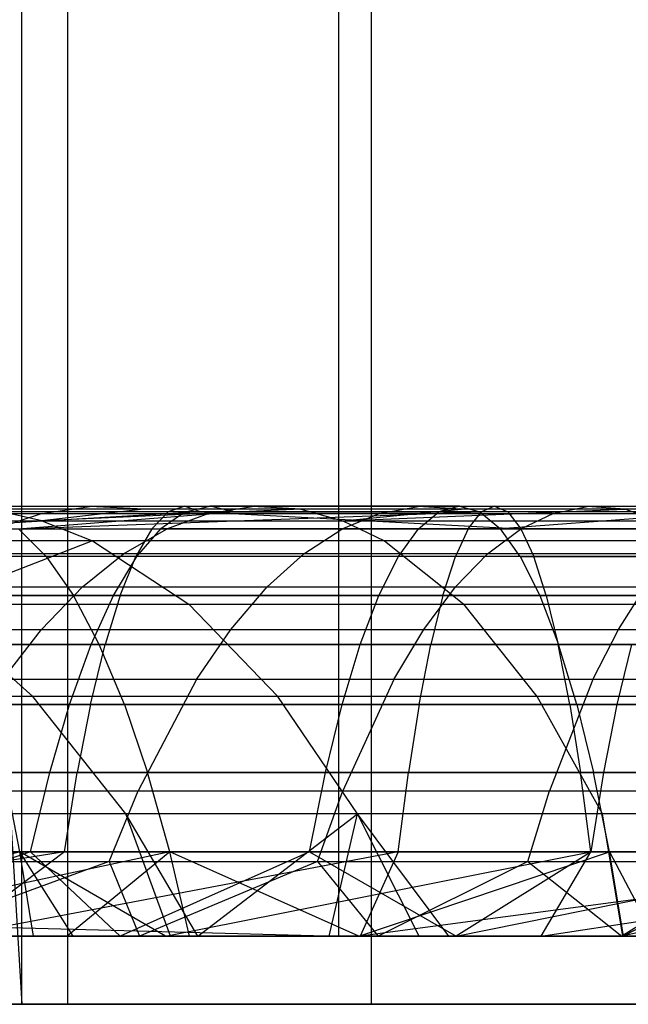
# Model space of a CAD drawing. Extents: x 0.1 to 12.1, y -6 to 6.
# Tile 143 of 181: x 9.279 to 9.562, y -0.9 to -0.442. Entities that reach past the tile are written whole.
import ezdxf

# ---------------------------------------------------------------- set-up
doc = ezdxf.new("R2010")
doc.units = 0
doc.header["$LTSCALE"] = 2.54
doc.layers.get('0').update_dxf_attribs({"linetype": 'CONTINUOUS'})

# ---------------------------------------------------------------- blocks, each defined once
blk = doc.blocks.new('DROPS_COLOR_C_STL')
at = {"color": 0}
for p, q in [((9.42717, -0.86832, 15.54206), (9.42717, 0.93168, 15.54206)), ((9.42717, -0.86832, 15.54206), (9.42717, 0.93168, 15.54206)), ((9.42717, -0.86832, 25.47433), (9.42717, 0.93168, 25.47433)), ((9.42717, -0.86832, 25.47433), (9.42717, 0.93168, 25.47433)), ((9.27987, -0.9, 27.45516), (9.27987, 0.9, 27.45516)), ((9.27987, -0.9, 27.45516), (9.27987, 0.9, 27.45516)), ((9.30097, 0.9, 37.17454), (9.30097, -0.9, 37.17454)), ((9.30097, 0.9, 37.17454), (9.30097, -0.9, 37.17454)), ((9.44222, 0.9, 37.38237), (9.44222, -0.9, 37.38237)), ((9.44222, 0.9, 37.38237), (9.44222, -0.9, 37.38237)), ((9.17252, 0.85972, 27.38861), (9.27987, -0.9, 27.45516)), ((9.17252, 0.85972, 27.38861), (9.27987, -0.9, 27.45516)), ((9.21195, -0.66832, 21.28257), (9.35553, -0.66832, 21.30444)), ((9.21195, -0.66832, 21.28257), (9.35553, -0.66832, 21.30444)), ((9.31145, -0.66848, 17.58598), (9.23783, -0.66848, 17.54684)), ((9.31145, -0.66848, 17.58598), (9.23783, -0.66848, 17.54684)), ((9.25183, -0.66832, 19.45471), (9.36716, -0.66832, 19.4807)), ((9.25183, -0.66832, 19.45471), (9.36716, -0.66832, 19.4807)), ((9.2892, -0.6717, 17.6303), (9.31145, -0.66848, 17.58598)), ((9.2892, -0.6717, 17.6303), (9.31145, -0.66848, 17.58598)), ((9.3365, -0.66978, 17.53608), (9.31145, -0.66848, 17.58598)), ((9.3365, -0.66978, 17.53608), (9.31145, -0.66848, 17.58598)), ((9.38688, -0.66848, 17.6215), (9.31145, -0.66848, 17.58598)), ((9.38688, -0.66848, 17.6215), (9.31145, -0.66848, 17.58598)), ((9.35553, -0.66832, 21.30444), (9.34787, -0.67094, 21.3599)), ((9.35553, -0.66832, 21.30444), (9.34787, -0.67094, 21.3599)), ((9.35553, -0.66832, 21.30444), (9.49965, -0.66832, 21.32237)), ((9.35553, -0.66832, 21.30444), (9.49965, -0.66832, 21.32237)), ((9.35553, -0.66832, 21.30444), (9.36319, -0.67094, 21.24898)), ((9.35553, -0.66832, 21.30444), (9.36319, -0.67094, 21.24898)), ((9.35575, -0.67094, 19.53551), (9.36716, -0.66832, 19.4807)), ((9.35575, -0.67094, 19.53551), (9.36716, -0.66832, 19.4807)), ((9.36681, -0.6717, 17.66685), (9.38688, -0.66848, 17.6215)), ((9.36681, -0.6717, 17.66685), (9.38688, -0.66848, 17.6215)), ((9.4833, -0.66832, 19.50279), (9.36716, -0.66832, 19.4807)), ((9.4833, -0.66832, 19.50279), (9.36716, -0.66832, 19.4807)), ((9.37857, -0.67094, 19.42588), (9.36716, -0.66832, 19.4807)), ((9.37857, -0.67094, 19.42588), (9.36716, -0.66832, 19.4807)), ((9.40947, -0.66978, 17.57045), (9.38688, -0.66848, 17.6215)), ((9.40947, -0.66978, 17.57045), (9.38688, -0.66848, 17.6215)), ((9.46404, -0.66848, 17.65338), (9.38688, -0.66848, 17.6215)), ((9.46404, -0.66848, 17.65338), (9.38688, -0.66848, 17.6215)), ((9.44621, -0.6717, 17.69965), (9.46404, -0.66848, 17.65338)), ((9.44621, -0.6717, 17.69965), (9.46404, -0.66848, 17.65338)), ((9.48412, -0.66978, 17.60129), (9.46404, -0.66848, 17.65338)), ((9.48412, -0.66978, 17.60129), (9.46404, -0.66848, 17.65338)), ((9.54265, -0.66848, 17.6815), (9.46404, -0.66848, 17.65338)), ((9.54265, -0.66848, 17.6815), (9.46404, -0.66848, 17.65338)), ((9.4833, -0.66832, 19.50279), (9.47374, -0.67094, 19.55796)), ((9.4833, -0.66832, 19.50279), (9.47374, -0.67094, 19.55796)), ((9.4833, -0.66832, 19.50279), (9.60055, -0.66832, 19.52104)), ((9.4833, -0.66832, 19.50279), (9.60055, -0.66832, 19.52104)), ((9.4833, -0.66832, 19.50279), (9.49285, -0.67094, 19.44763)), ((9.4833, -0.66832, 19.50279), (9.49285, -0.67094, 19.44763)), ((9.49965, -0.66832, 21.32237), (9.49352, -0.67094, 21.37802)), ((9.49965, -0.66832, 21.32237), (9.49352, -0.67094, 21.37802)), ((9.49965, -0.66832, 21.32237), (9.75634, -0.66832, 21.3444)), ((9.49965, -0.66832, 21.32237), (9.75634, -0.66832, 21.3444)), ((9.49965, -0.66832, 21.32237), (9.50578, -0.67094, 21.26672)), ((9.49965, -0.66832, 21.32237), (9.50578, -0.67094, 21.26672)), ((9.52709, -0.6717, 17.72858), (9.54265, -0.66848, 17.6815)), ((9.52709, -0.6717, 17.72858), (9.54265, -0.66848, 17.6815)), ((9.56017, -0.66978, 17.62849), (9.54265, -0.66848, 17.6815)), ((9.56017, -0.66978, 17.62849), (9.54265, -0.66848, 17.6815)), ((9.622, -0.66848, 17.70564), (9.54265, -0.66848, 17.6815)), ((9.622, -0.66848, 17.70564), (9.54265, -0.66848, 17.6815)), ((9.34787, -0.67094, 21.3599), (9.20278, -0.67094, 21.3378)), ((9.34787, -0.67094, 21.3599), (9.20278, -0.67094, 21.3378)), ((9.21345, -0.6717, 17.59002), (9.2892, -0.6717, 17.6303)), ((9.21345, -0.6717, 17.59002), (9.2892, -0.6717, 17.6303)), ((9.36319, -0.67094, 21.24898), (9.22112, -0.67094, 21.22734)), ((9.36319, -0.67094, 21.24898), (9.22112, -0.67094, 21.22734)), ((9.36319, -0.67094, 21.24898), (9.23026, -0.67882, 21.17235)), ((9.36319, -0.67094, 21.24898), (9.23026, -0.67882, 21.17235)), ((9.35575, -0.67094, 19.53551), (9.23858, -0.67094, 19.5091)), ((9.35575, -0.67094, 19.53551), (9.23858, -0.67094, 19.5091)), ((9.37857, -0.67094, 19.42588), (9.26509, -0.67094, 19.40031)), ((9.37857, -0.67094, 19.42588), (9.26509, -0.67094, 19.40031)), ((9.28917, -0.67518, 17.45589), (9.26528, -0.66978, 17.49821)), ((9.3365, -0.66978, 17.53608), (9.26528, -0.66978, 17.49821)), ((9.28917, -0.67518, 17.45589), (9.26528, -0.66978, 17.49821)), ((9.3365, -0.66978, 17.53608), (9.26528, -0.66978, 17.49821)), ((9.2892, -0.6717, 17.6303), (9.26724, -0.67896, 17.67404)), ((9.2892, -0.6717, 17.6303), (9.26724, -0.67896, 17.67404)), ((9.27828, -0.67882, 19.34615), (9.37857, -0.67094, 19.42588)), ((9.27828, -0.67882, 19.34615), (9.37857, -0.67094, 19.42588)), ((9.27828, -0.67882, 19.34615), (9.49285, -0.67094, 19.44763)), ((9.27828, -0.67882, 19.34615), (9.49285, -0.67094, 19.44763)), ((9.40947, -0.66978, 17.57045), (9.28917, -0.67518, 17.45589)), ((9.40947, -0.66978, 17.57045), (9.28917, -0.67518, 17.45589)), ((9.3365, -0.66978, 17.53608), (9.28917, -0.67518, 17.45589)), ((9.3365, -0.66978, 17.53608), (9.28917, -0.67518, 17.45589)), ((9.2892, -0.6717, 17.6303), (9.36681, -0.6717, 17.66685)), ((9.2892, -0.6717, 17.6303), (9.36681, -0.6717, 17.66685)), ((9.40947, -0.66978, 17.57045), (9.3365, -0.66978, 17.53608)), ((9.40947, -0.66978, 17.57045), (9.3365, -0.66978, 17.53608)), ((9.34025, -0.67882, 21.41512), (9.34787, -0.67094, 21.3599)), ((9.34025, -0.67882, 21.41512), (9.34787, -0.67094, 21.3599)), ((9.35575, -0.67094, 19.53551), (9.34439, -0.67882, 19.59008)), ((9.35575, -0.67094, 19.53551), (9.34439, -0.67882, 19.59008)), ((9.36681, -0.6717, 17.66685), (9.34701, -0.67896, 17.7116)), ((9.36681, -0.6717, 17.66685), (9.34701, -0.67896, 17.7116)), ((9.49352, -0.67094, 21.37802), (9.34787, -0.67094, 21.3599)), ((9.49352, -0.67094, 21.37802), (9.34787, -0.67094, 21.3599)), ((9.35575, -0.67094, 19.53551), (9.47374, -0.67094, 19.55796)), ((9.35575, -0.67094, 19.53551), (9.47374, -0.67094, 19.55796)), ((9.50578, -0.67094, 21.26672), (9.36319, -0.67094, 21.24898)), ((9.36319, -0.67094, 21.24898), (9.51189, -0.67882, 21.21131)), ((9.36319, -0.67094, 21.24898), (9.51189, -0.67882, 21.21131)), ((9.50578, -0.67094, 21.26672), (9.36319, -0.67094, 21.24898)), ((9.36681, -0.6717, 17.66685), (9.44621, -0.6717, 17.69965)), ((9.36681, -0.6717, 17.66685), (9.44621, -0.6717, 17.69965)), ((9.37857, -0.67094, 19.42588), (9.49285, -0.67094, 19.44763)), ((9.37857, -0.67094, 19.42588), (9.49285, -0.67094, 19.44763)), ((9.48412, -0.66978, 17.60129), (9.40947, -0.66978, 17.57045)), ((9.40947, -0.66978, 17.57045), (9.42914, -0.67518, 17.52601)), ((9.40947, -0.66978, 17.57045), (9.42914, -0.67518, 17.52601)), ((9.48412, -0.66978, 17.60129), (9.40947, -0.66978, 17.57045)), ((9.44621, -0.6717, 17.69965), (9.42861, -0.67896, 17.74531)), ((9.44621, -0.6717, 17.69965), (9.42861, -0.67896, 17.74531)), ((9.42914, -0.67518, 17.52601), (9.48412, -0.66978, 17.60129)), ((9.42914, -0.67518, 17.52601), (9.48412, -0.66978, 17.60129)), ((9.42914, -0.67518, 17.52601), (9.56017, -0.66978, 17.62849)), ((9.42914, -0.67518, 17.52601), (9.56017, -0.66978, 17.62849)), ((9.44621, -0.6717, 17.69965), (9.52709, -0.6717, 17.72858)), ((9.44621, -0.6717, 17.69965), (9.52709, -0.6717, 17.72858)), ((9.46423, -0.67882, 19.61288), (9.47374, -0.67094, 19.55796)), ((9.46423, -0.67882, 19.61288), (9.47374, -0.67094, 19.55796)), ((9.59287, -0.67094, 19.5765), (9.47374, -0.67094, 19.55796)), ((9.59287, -0.67094, 19.5765), (9.47374, -0.67094, 19.55796)), ((9.56017, -0.66978, 17.62849), (9.48412, -0.66978, 17.60129)), ((9.56017, -0.66978, 17.62849), (9.48412, -0.66978, 17.60129)), ((9.48741, -0.67882, 21.43343), (9.49352, -0.67094, 21.37802)), ((9.48741, -0.67882, 21.43343), (9.49352, -0.67094, 21.37802)), ((9.60823, -0.67094, 19.46558), (9.49285, -0.67094, 19.44763)), ((9.60823, -0.67094, 19.46558), (9.49285, -0.67094, 19.44763)), ((9.49285, -0.67094, 19.44763), (9.50236, -0.67882, 19.39271)), ((9.49285, -0.67094, 19.44763), (9.50236, -0.67882, 19.39271)), ((9.75292, -0.67094, 21.40028), (9.49352, -0.67094, 21.37802)), ((9.75292, -0.67094, 21.40028), (9.49352, -0.67094, 21.37802)), ((9.60823, -0.67094, 19.46558), (9.50236, -0.67882, 19.39271)), ((9.60823, -0.67094, 19.46558), (9.50236, -0.67882, 19.39271)), ((9.75976, -0.67094, 21.28851), (9.50578, -0.67094, 21.26672)), ((9.50578, -0.67094, 21.26672), (9.51189, -0.67882, 21.21131)), ((9.50578, -0.67094, 21.26672), (9.51189, -0.67882, 21.21131)), ((9.75976, -0.67094, 21.28851), (9.50578, -0.67094, 21.26672)), ((9.52709, -0.6717, 17.72858), (9.51173, -0.67896, 17.77504)), ((9.52709, -0.6717, 17.72858), (9.51173, -0.67896, 17.77504)), ((9.52709, -0.6717, 17.72858), (9.60874, -0.6717, 17.75343)), ((9.52709, -0.6717, 17.72858), (9.60874, -0.6717, 17.75343)), ((9.57541, -0.67518, 17.58235), (9.56017, -0.66978, 17.62849)), ((9.57541, -0.67518, 17.58235), (9.56017, -0.66978, 17.62849)), ((9.63693, -0.66978, 17.65185), (9.56017, -0.66978, 17.62849)), ((9.63693, -0.66978, 17.65185), (9.56017, -0.66978, 17.62849)), ((9.22203, -0.67518, 17.41587), (9.28917, -0.67518, 17.45589)), ((9.22203, -0.67518, 17.41587), (9.28917, -0.67518, 17.45589)), ((9.28917, -0.67518, 17.45589), (9.42914, -0.67518, 17.52601)), ((9.28917, -0.67518, 17.45589), (9.42914, -0.67518, 17.52601)), ((9.28917, -0.67518, 17.45589), (9.31262, -0.68445, 17.41435)), ((9.28917, -0.67518, 17.45589), (9.31262, -0.68445, 17.41435)), ((9.42914, -0.67518, 17.52601), (9.57541, -0.67518, 17.58235)), ((9.42914, -0.67518, 17.52601), (9.57541, -0.67518, 17.58235)), ((9.42914, -0.67518, 17.52601), (9.44844, -0.68445, 17.48239)), ((9.42914, -0.67518, 17.52601), (9.44844, -0.68445, 17.48239)), ((9.19364, -0.67882, 21.39279), (9.34025, -0.67882, 21.41512)), ((9.19364, -0.67882, 21.39279), (9.34025, -0.67882, 21.41512)), ((9.22538, -0.67882, 19.56326), (9.34439, -0.67882, 19.59008)), ((9.22538, -0.67882, 19.56326), (9.34439, -0.67882, 19.59008)), ((9.23026, -0.67882, 21.17235), (9.51189, -0.67882, 21.21131)), ((9.23026, -0.67882, 21.17235), (9.51189, -0.67882, 21.21131)), ((9.34701, -0.67896, 17.7116), (9.26724, -0.67896, 17.67404)), ((9.34701, -0.67896, 17.7116), (9.26724, -0.67896, 17.67404)), ((9.27828, -0.67882, 19.34615), (9.50236, -0.67882, 19.39271)), ((9.27828, -0.67882, 19.34615), (9.29113, -0.69175, 19.29341)), ((9.27828, -0.67882, 19.34615), (9.29113, -0.69175, 19.29341)), ((9.27828, -0.67882, 19.34615), (9.50236, -0.67882, 19.39271)), ((9.32715, -0.69049, 17.75648), (9.34701, -0.67896, 17.7116)), ((9.32715, -0.69049, 17.75648), (9.34701, -0.67896, 17.7116)), ((9.34025, -0.67882, 21.41512), (9.33282, -0.69175, 21.4689)), ((9.34025, -0.67882, 21.41512), (9.33282, -0.69175, 21.4689)), ((9.33333, -0.69175, 19.64322), (9.34439, -0.67882, 19.59008)), ((9.33333, -0.69175, 19.64322), (9.34439, -0.67882, 19.59008)), ((9.34025, -0.67882, 21.41512), (9.48741, -0.67882, 21.43343)), ((9.34025, -0.67882, 21.41512), (9.48741, -0.67882, 21.43343)), ((9.46423, -0.67882, 19.61288), (9.34439, -0.67882, 19.59008)), ((9.46423, -0.67882, 19.61288), (9.34439, -0.67882, 19.59008)), ((9.42861, -0.67896, 17.74531), (9.34701, -0.67896, 17.7116)), ((9.42861, -0.67896, 17.74531), (9.34701, -0.67896, 17.7116)), ((9.41096, -0.69049, 17.7911), (9.42861, -0.67896, 17.74531)), ((9.41096, -0.69049, 17.7911), (9.42861, -0.67896, 17.74531)), ((9.51173, -0.67896, 17.77504), (9.42861, -0.67896, 17.74531)), ((9.51173, -0.67896, 17.77504), (9.42861, -0.67896, 17.74531)), ((9.45497, -0.69175, 19.66637), (9.46423, -0.67882, 19.61288)), ((9.45497, -0.69175, 19.66637), (9.46423, -0.67882, 19.61288)), ((9.58523, -0.67882, 19.63171), (9.46423, -0.67882, 19.61288)), ((9.58523, -0.67882, 19.63171), (9.46423, -0.67882, 19.61288)), ((9.48741, -0.67882, 21.43343), (9.48146, -0.69175, 21.48739)), ((9.48741, -0.67882, 21.43343), (9.48146, -0.69175, 21.48739)), ((9.48741, -0.67882, 21.43343), (9.74951, -0.67882, 21.45592)), ((9.48741, -0.67882, 21.43343), (9.74951, -0.67882, 21.45592)), ((9.49634, -0.69049, 17.82164), (9.51173, -0.67896, 17.77504)), ((9.49634, -0.69049, 17.82164), (9.51173, -0.67896, 17.77504)), ((9.51162, -0.69175, 19.33922), (9.50236, -0.67882, 19.39271)), ((9.72991, -0.67882, 19.4242), (9.50236, -0.67882, 19.39271)), ((9.51162, -0.69175, 19.33922), (9.50236, -0.67882, 19.39271)), ((9.72991, -0.67882, 19.4242), (9.50236, -0.67882, 19.39271)), ((9.59565, -0.67896, 17.80058), (9.51173, -0.67896, 17.77504)), ((9.59565, -0.67896, 17.80058), (9.51173, -0.67896, 17.77504)), ((9.51189, -0.67882, 21.21131), (9.76317, -0.67882, 21.23288)), ((9.51189, -0.67882, 21.21131), (9.76317, -0.67882, 21.23288)), ((9.51189, -0.67882, 21.21131), (9.51784, -0.69175, 21.15735)), ((9.51189, -0.67882, 21.21131), (9.51784, -0.69175, 21.15735)), ((9.31262, -0.68445, 17.41435), (9.23671, -0.71395, 17.25872)), ((9.31262, -0.68445, 17.41435), (9.23671, -0.71395, 17.25872)), ((9.31262, -0.68445, 17.41435), (9.24747, -0.68445, 17.37552)), ((9.31262, -0.68445, 17.41435), (9.24747, -0.68445, 17.37552)), ((9.44844, -0.68445, 17.48239), (9.31262, -0.68445, 17.41435)), ((9.31262, -0.68445, 17.41435), (9.35751, -0.71395, 17.33482)), ((9.31262, -0.68445, 17.41435), (9.35751, -0.71395, 17.33482)), ((9.44844, -0.68445, 17.48239), (9.31262, -0.68445, 17.41435)), ((9.59038, -0.68445, 17.53706), (9.44844, -0.68445, 17.48239)), ((9.44844, -0.68445, 17.48239), (9.48539, -0.71395, 17.39888)), ((9.44844, -0.68445, 17.48239), (9.48539, -0.71395, 17.39888)), ((9.59038, -0.68445, 17.53706), (9.44844, -0.68445, 17.48239)), ((9.32715, -0.69049, 17.75648), (9.24522, -0.69049, 17.71789)), ((9.32715, -0.69049, 17.75648), (9.24522, -0.69049, 17.71789)), ((9.30798, -0.70589, 17.79982), (9.32715, -0.69049, 17.75648)), ((9.30798, -0.70589, 17.79982), (9.32715, -0.69049, 17.75648)), ((9.41096, -0.69049, 17.7911), (9.32715, -0.69049, 17.75648)), ((9.41096, -0.69049, 17.7911), (9.32715, -0.69049, 17.75648)), ((9.39391, -0.70589, 17.83532), (9.41096, -0.69049, 17.7911)), ((9.39391, -0.70589, 17.83532), (9.41096, -0.69049, 17.7911)), ((9.49634, -0.69049, 17.82164), (9.41096, -0.69049, 17.7911)), ((9.49634, -0.69049, 17.82164), (9.41096, -0.69049, 17.7911)), ((9.48147, -0.70589, 17.86664), (9.49634, -0.69049, 17.82164)), ((9.48147, -0.70589, 17.86664), (9.49634, -0.69049, 17.82164)), ((9.58253, -0.69049, 17.84787), (9.49634, -0.69049, 17.82164)), ((9.58253, -0.69049, 17.84787), (9.49634, -0.69049, 17.82164)), ((9.29113, -0.69175, 19.29341), (9.07488, -0.69175, 19.23304)), ((9.29113, -0.69175, 19.29341), (9.07488, -0.69175, 19.23304)), ((9.33282, -0.69175, 21.4689), (9.18475, -0.69175, 21.44634)), ((9.33282, -0.69175, 21.4689), (9.18475, -0.69175, 21.44634)), ((9.33333, -0.69175, 19.64322), (9.21253, -0.69175, 19.616)), ((9.33333, -0.69175, 19.64322), (9.21253, -0.69175, 19.616)), ((9.51784, -0.69175, 21.15735), (9.23915, -0.69175, 21.1188)), ((9.51784, -0.69175, 21.15735), (9.23915, -0.69175, 21.1188)), ((9.51162, -0.69175, 19.33922), (9.29113, -0.69175, 19.29341)), ((9.29113, -0.69175, 19.29341), (9.30381, -0.70994, 19.24139)), ((9.51162, -0.69175, 19.33922), (9.29113, -0.69175, 19.29341)), ((9.29113, -0.69175, 19.29341), (9.30381, -0.70994, 19.24139)), ((9.32242, -0.70994, 19.69564), (9.33333, -0.69175, 19.64322)), ((9.32242, -0.70994, 19.69564), (9.33333, -0.69175, 19.64322)), ((9.3255, -0.70994, 21.52194), (9.33282, -0.69175, 21.4689)), ((9.3255, -0.70994, 21.52194), (9.33282, -0.69175, 21.4689)), ((9.48146, -0.69175, 21.48739), (9.33282, -0.69175, 21.4689)), ((9.48146, -0.69175, 21.48739), (9.33282, -0.69175, 21.4689)), ((9.45497, -0.69175, 19.66637), (9.33333, -0.69175, 19.64322)), ((9.45497, -0.69175, 19.66637), (9.33333, -0.69175, 19.64322)), ((9.44584, -0.70994, 19.71912), (9.45497, -0.69175, 19.66637)), ((9.44584, -0.70994, 19.71912), (9.45497, -0.69175, 19.66637)), ((9.57779, -0.69175, 19.68548), (9.45497, -0.69175, 19.66637)), ((9.57779, -0.69175, 19.68548), (9.45497, -0.69175, 19.66637)), ((9.47559, -0.70994, 21.54061), (9.48146, -0.69175, 21.48739)), ((9.47559, -0.70994, 21.54061), (9.48146, -0.69175, 21.48739)), ((9.74619, -0.69175, 21.51011), (9.48146, -0.69175, 21.48739)), ((9.74619, -0.69175, 21.51011), (9.48146, -0.69175, 21.48739)), ((9.51162, -0.69175, 19.33922), (9.73552, -0.69175, 19.37021)), ((9.51162, -0.69175, 19.33922), (9.52075, -0.70994, 19.28647)), ((9.51162, -0.69175, 19.33922), (9.52075, -0.70994, 19.28647)), ((9.51162, -0.69175, 19.33922), (9.73552, -0.69175, 19.37021)), ((9.52371, -0.70994, 21.10414), (9.51784, -0.69175, 21.15735)), ((9.76649, -0.69175, 21.17869), (9.51784, -0.69175, 21.15735)), ((9.52371, -0.70994, 21.10414), (9.51784, -0.69175, 21.15735)), ((9.76649, -0.69175, 21.17869), (9.51784, -0.69175, 21.15735)), ((9.22396, -0.70589, 17.76025), (9.30798, -0.70589, 17.79982)), ((9.22396, -0.70589, 17.76025), (9.30798, -0.70589, 17.79982)), ((9.28892, -0.72572, 17.84289), (9.30798, -0.70589, 17.79982)), ((9.28892, -0.72572, 17.84289), (9.30798, -0.70589, 17.79982)), ((9.30798, -0.70589, 17.79982), (9.39391, -0.70589, 17.83532)), ((9.30798, -0.70589, 17.79982), (9.39391, -0.70589, 17.83532)), ((9.37698, -0.72572, 17.87926), (9.39391, -0.70589, 17.83532)), ((9.37698, -0.72572, 17.87926), (9.39391, -0.70589, 17.83532)), ((9.39391, -0.70589, 17.83532), (9.48147, -0.70589, 17.86664)), ((9.39391, -0.70589, 17.83532), (9.48147, -0.70589, 17.86664)), ((9.46669, -0.72572, 17.91135), (9.48147, -0.70589, 17.86664)), ((9.46669, -0.72572, 17.91135), (9.48147, -0.70589, 17.86664)), ((9.48147, -0.70589, 17.86664), (9.56985, -0.70589, 17.89353)), ((9.48147, -0.70589, 17.86664), (9.56985, -0.70589, 17.89353)), ((9.55725, -0.72572, 17.93891), (9.56985, -0.70589, 17.89353)), ((9.55725, -0.72572, 17.93891), (9.56985, -0.70589, 17.89353)), ((9.09103, -0.70994, 19.18199), (9.30381, -0.70994, 19.24139)), ((9.09103, -0.70994, 19.18199), (9.30381, -0.70994, 19.24139)), ((9.17597, -0.70994, 21.49916), (9.3255, -0.70994, 21.52194)), ((9.17597, -0.70994, 21.49916), (9.3255, -0.70994, 21.52194)), ((9.32242, -0.70994, 19.69564), (9.19986, -0.70994, 19.66802)), ((9.32242, -0.70994, 19.69564), (9.19986, -0.70994, 19.66802)), ((9.23671, -0.71395, 17.25872), (9.35751, -0.71395, 17.33482)), ((9.28499, -0.75683, 17.18979), (9.23671, -0.71395, 17.25872)), ((9.28499, -0.75683, 17.18979), (9.23671, -0.71395, 17.25872)), ((9.23671, -0.71395, 17.25872), (9.35751, -0.71395, 17.33482)), ((9.24792, -0.70994, 21.06598), (9.52371, -0.70994, 21.10414)), ((9.24792, -0.70994, 21.06598), (9.52371, -0.70994, 21.10414)), ((9.31581, -0.73264, 19.19213), (9.30381, -0.70994, 19.24139)), ((9.52075, -0.70994, 19.28647), (9.30381, -0.70994, 19.24139)), ((9.52075, -0.70994, 19.28647), (9.30381, -0.70994, 19.24139)), ((9.31581, -0.73264, 19.19213), (9.30381, -0.70994, 19.24139)), ((9.31209, -0.73264, 19.74528), (9.32242, -0.70994, 19.69564)), ((9.31209, -0.73264, 19.74528), (9.32242, -0.70994, 19.69564)), ((9.3255, -0.70994, 21.52194), (9.31857, -0.73264, 21.57216)), ((9.3255, -0.70994, 21.52194), (9.31857, -0.73264, 21.57216)), ((9.44584, -0.70994, 19.71912), (9.32242, -0.70994, 19.69564)), ((9.44584, -0.70994, 19.71912), (9.32242, -0.70994, 19.69564)), ((9.3255, -0.70994, 21.52194), (9.47559, -0.70994, 21.54061)), ((9.3255, -0.70994, 21.52194), (9.47559, -0.70994, 21.54061)), ((9.35751, -0.71395, 17.33482), (9.48539, -0.71395, 17.39888)), ((9.39888, -0.75683, 17.26154), (9.35751, -0.71395, 17.33482)), ((9.39888, -0.75683, 17.26154), (9.35751, -0.71395, 17.33482)), ((9.35751, -0.71395, 17.33482), (9.48539, -0.71395, 17.39888)), ((9.43719, -0.73264, 19.76908), (9.44584, -0.70994, 19.71912)), ((9.43719, -0.73264, 19.76908), (9.44584, -0.70994, 19.71912)), ((9.57045, -0.70994, 19.73851), (9.44584, -0.70994, 19.71912)), ((9.57045, -0.70994, 19.73851), (9.44584, -0.70994, 19.71912)), ((9.47559, -0.70994, 21.54061), (9.47004, -0.73264, 21.59101)), ((9.47559, -0.70994, 21.54061), (9.47004, -0.73264, 21.59101)), ((9.47559, -0.70994, 21.54061), (9.74292, -0.70994, 21.56355)), ((9.47559, -0.70994, 21.54061), (9.74292, -0.70994, 21.56355)), ((9.48539, -0.71395, 17.39888), (9.61903, -0.71395, 17.45036)), ((9.51944, -0.75683, 17.32194), (9.48539, -0.71395, 17.39888)), ((9.51944, -0.75683, 17.32194), (9.48539, -0.71395, 17.39888)), ((9.48539, -0.71395, 17.39888), (9.61903, -0.71395, 17.45036)), ((9.74106, -0.70994, 19.31696), (9.52075, -0.70994, 19.28647)), ((9.52075, -0.70994, 19.28647), (9.5294, -0.73264, 19.23651)), ((9.74106, -0.70994, 19.31696), (9.52075, -0.70994, 19.28647)), ((9.52075, -0.70994, 19.28647), (9.5294, -0.73264, 19.23651)), ((9.52371, -0.70994, 21.10414), (9.76976, -0.70994, 21.12525)), ((9.52371, -0.70994, 21.10414), (9.76976, -0.70994, 21.12525)), ((9.52371, -0.70994, 21.10414), (9.52926, -0.73264, 21.05374)), ((9.52371, -0.70994, 21.10414), (9.52926, -0.73264, 21.05374)), ((9.20283, -0.72572, 17.80234), (9.28892, -0.72572, 17.84289)), ((9.20283, -0.72572, 17.80234), (9.28892, -0.72572, 17.84289)), ((9.27095, -0.74899, 17.8835), (9.28892, -0.72572, 17.84289)), ((9.27095, -0.74899, 17.8835), (9.28892, -0.72572, 17.84289)), ((9.28892, -0.72572, 17.84289), (9.37698, -0.72572, 17.87926)), ((9.28892, -0.72572, 17.84289), (9.37698, -0.72572, 17.87926)), ((9.36101, -0.74899, 17.9207), (9.37698, -0.72572, 17.87926)), ((9.36101, -0.74899, 17.9207), (9.37698, -0.72572, 17.87926)), ((9.37698, -0.72572, 17.87926), (9.46669, -0.72572, 17.91135)), ((9.37698, -0.72572, 17.87926), (9.46669, -0.72572, 17.91135)), ((9.45275, -0.74899, 17.95352), (9.46669, -0.72572, 17.91135)), ((9.45275, -0.74899, 17.95352), (9.46669, -0.72572, 17.91135)), ((9.46669, -0.72572, 17.91135), (9.55725, -0.72572, 17.93891)), ((9.46669, -0.72572, 17.91135), (9.55725, -0.72572, 17.93891)), ((9.54538, -0.74899, 17.9817), (9.55725, -0.72572, 17.93891)), ((9.54538, -0.74899, 17.9817), (9.55725, -0.72572, 17.93891)), ((9.55725, -0.72572, 17.93891), (9.64903, -0.72572, 17.96209)), ((9.55725, -0.72572, 17.93891), (9.64903, -0.72572, 17.96209)), ((9.10632, -0.73264, 19.13365), (9.31581, -0.73264, 19.19213)), ((9.10632, -0.73264, 19.13365), (9.31581, -0.73264, 19.19213)), ((9.31857, -0.73264, 21.57216), (9.16767, -0.73264, 21.54917)), ((9.31857, -0.73264, 21.57216), (9.16767, -0.73264, 21.54917)), ((9.31209, -0.73264, 19.74528), (9.18785, -0.73264, 19.71728)), ((9.31209, -0.73264, 19.74528), (9.18785, -0.73264, 19.71728)), ((9.52926, -0.73264, 21.05374), (9.25623, -0.73264, 21.01596)), ((9.52926, -0.73264, 21.05374), (9.25623, -0.73264, 21.01596)), ((9.30201, -0.7606, 19.79368), (9.31209, -0.73264, 19.74528)), ((9.30201, -0.7606, 19.79368), (9.31209, -0.73264, 19.74528)), ((9.3118, -0.7606, 21.62115), (9.31857, -0.73264, 21.57216)), ((9.3118, -0.7606, 21.62115), (9.31857, -0.73264, 21.57216)), ((9.43719, -0.73264, 19.76908), (9.31209, -0.73264, 19.74528)), ((9.43719, -0.73264, 19.76908), (9.31209, -0.73264, 19.74528)), ((9.31581, -0.73264, 19.19213), (9.5294, -0.73264, 19.23651)), ((9.32752, -0.7606, 19.14409), (9.31581, -0.73264, 19.19213)), ((9.31581, -0.73264, 19.19213), (9.5294, -0.73264, 19.23651)), ((9.32752, -0.7606, 19.14409), (9.31581, -0.73264, 19.19213)), ((9.47004, -0.73264, 21.59101), (9.31857, -0.73264, 21.57216)), ((9.47004, -0.73264, 21.59101), (9.31857, -0.73264, 21.57216)), ((9.42876, -0.7606, 19.8178), (9.43719, -0.73264, 19.76908)), ((9.42876, -0.7606, 19.8178), (9.43719, -0.73264, 19.76908)), ((9.5635, -0.73264, 19.78874), (9.43719, -0.73264, 19.76908)), ((9.5635, -0.73264, 19.78874), (9.43719, -0.73264, 19.76908)), ((9.46462, -0.7606, 21.64016), (9.47004, -0.73264, 21.59101)), ((9.46462, -0.7606, 21.64016), (9.47004, -0.73264, 21.59101)), ((9.73982, -0.73264, 21.61416), (9.47004, -0.73264, 21.59101)), ((9.73982, -0.73264, 21.61416), (9.47004, -0.73264, 21.59101)), ((9.53468, -0.7606, 21.00459), (9.52926, -0.73264, 21.05374)), ((9.77286, -0.73264, 21.07464), (9.52926, -0.73264, 21.05374)), ((9.53468, -0.7606, 21.00459), (9.52926, -0.73264, 21.05374)), ((9.77286, -0.73264, 21.07464), (9.52926, -0.73264, 21.05374)), ((9.5294, -0.73264, 19.23651), (9.74631, -0.73264, 19.26653)), ((9.53784, -0.7606, 19.18779), (9.5294, -0.73264, 19.23651)), ((9.5294, -0.73264, 19.23651), (9.74631, -0.73264, 19.26653)), ((9.53784, -0.7606, 19.18779), (9.5294, -0.73264, 19.23651)), ((9.55672, -0.7606, 19.83771), (9.5635, -0.73264, 19.78874)), ((9.55672, -0.7606, 19.83771), (9.5635, -0.73264, 19.78874)), ((9.36101, -0.74899, 17.9207), (9.27095, -0.74899, 17.8835)), ((9.36101, -0.74899, 17.9207), (9.27095, -0.74899, 17.8835)), ((9.36101, -0.74899, 17.9207), (9.33386, -0.80073, 17.99112)), ((9.36101, -0.74899, 17.9207), (9.33386, -0.80073, 17.99112)), ((9.45275, -0.74899, 17.95352), (9.36101, -0.74899, 17.9207)), ((9.45275, -0.74899, 17.95352), (9.36101, -0.74899, 17.9207)), ((9.45275, -0.74899, 17.95352), (9.42907, -0.80073, 18.02518)), ((9.45275, -0.74899, 17.95352), (9.42907, -0.80073, 18.02518)), ((9.54538, -0.74899, 17.9817), (9.45275, -0.74899, 17.95352)), ((9.54538, -0.74899, 17.9817), (9.45275, -0.74899, 17.95352)), ((9.54538, -0.74899, 17.9817), (9.52519, -0.80073, 18.05443)), ((9.54538, -0.74899, 17.9817), (9.52519, -0.80073, 18.05443)), ((9.63924, -0.74899, 18.0054), (9.54538, -0.74899, 17.9817)), ((9.63924, -0.74899, 18.0054), (9.54538, -0.74899, 17.9817)), ((9.28499, -0.75683, 17.18979), (9.17944, -0.75683, 17.10787)), ((9.28499, -0.75683, 17.18979), (9.17944, -0.75683, 17.10787)), ((9.32817, -0.81143, 17.12815), (9.28499, -0.75683, 17.18979)), ((9.32817, -0.81143, 17.12815), (9.28499, -0.75683, 17.18979)), ((9.39888, -0.75683, 17.26154), (9.28499, -0.75683, 17.18979)), ((9.39888, -0.75683, 17.26154), (9.28499, -0.75683, 17.18979)), ((9.43587, -0.81143, 17.19601), (9.39888, -0.75683, 17.26154)), ((9.43587, -0.81143, 17.19601), (9.39888, -0.75683, 17.26154)), ((9.51944, -0.75683, 17.32194), (9.39888, -0.75683, 17.26154)), ((9.51944, -0.75683, 17.32194), (9.39888, -0.75683, 17.26154)), ((9.54989, -0.81143, 17.25312), (9.51944, -0.75683, 17.32194)), ((9.54989, -0.81143, 17.25312), (9.51944, -0.75683, 17.32194)), ((9.64543, -0.75683, 17.37046), (9.51944, -0.75683, 17.32194)), ((9.64543, -0.75683, 17.37046), (9.51944, -0.75683, 17.32194)), ((9.32752, -0.7606, 19.14409), (9.12123, -0.7606, 19.08651)), ((9.32752, -0.7606, 19.14409), (9.12123, -0.7606, 19.08651)), ((9.15956, -0.7606, 21.59795), (9.3118, -0.7606, 21.62115)), ((9.15956, -0.7606, 21.59795), (9.3118, -0.7606, 21.62115)), ((9.30201, -0.7606, 19.79368), (9.17615, -0.7606, 19.76532)), ((9.30201, -0.7606, 19.79368), (9.17615, -0.7606, 19.76532)), ((9.26434, -0.7606, 20.96718), (9.53468, -0.7606, 21.00459)), ((9.26434, -0.7606, 20.96718), (9.53468, -0.7606, 21.00459)), ((9.29276, -0.79219, 19.83811), (9.30201, -0.7606, 19.79368)), ((9.29276, -0.79219, 19.83811), (9.30201, -0.7606, 19.79368)), ((9.42876, -0.7606, 19.8178), (9.30201, -0.7606, 19.79368)), ((9.42876, -0.7606, 19.8178), (9.30201, -0.7606, 19.79368)), ((9.3118, -0.7606, 21.62115), (9.3056, -0.79219, 21.6661)), ((9.3118, -0.7606, 21.62115), (9.3056, -0.79219, 21.6661)), ((9.3118, -0.7606, 21.62115), (9.46462, -0.7606, 21.64016)), ((9.3118, -0.7606, 21.62115), (9.46462, -0.7606, 21.64016)), ((9.53784, -0.7606, 19.18779), (9.32752, -0.7606, 19.14409)), ((9.32752, -0.7606, 19.14409), (9.33826, -0.79219, 19.1)), ((9.32752, -0.7606, 19.14409), (9.33826, -0.79219, 19.1)), ((9.53784, -0.7606, 19.18779), (9.32752, -0.7606, 19.14409)), ((9.42101, -0.79219, 19.86252), (9.42876, -0.7606, 19.8178)), ((9.42101, -0.79219, 19.86252), (9.42876, -0.7606, 19.8178)), ((9.55672, -0.7606, 19.83771), (9.42876, -0.7606, 19.8178)), ((9.55672, -0.7606, 19.83771), (9.42876, -0.7606, 19.8178)), ((9.46462, -0.7606, 21.64016), (9.45965, -0.79219, 21.68527)), ((9.46462, -0.7606, 21.64016), (9.45965, -0.79219, 21.68527)), ((9.46462, -0.7606, 21.64016), (9.73679, -0.7606, 21.66351)), ((9.46462, -0.7606, 21.64016), (9.73679, -0.7606, 21.66351)), ((9.53468, -0.7606, 21.00459), (9.77589, -0.7606, 21.02528)), ((9.53468, -0.7606, 21.00459), (9.77589, -0.7606, 21.02528)), ((9.53468, -0.7606, 21.00459), (9.53965, -0.79219, 20.95947)), ((9.53468, -0.7606, 21.00459), (9.53965, -0.79219, 20.95947)), ((9.75142, -0.7606, 19.21735), (9.53784, -0.7606, 19.18779)), ((9.53784, -0.7606, 19.18779), (9.54558, -0.79219, 19.14307)), ((9.53784, -0.7606, 19.18779), (9.54558, -0.79219, 19.14307)), ((9.75142, -0.7606, 19.21735), (9.53784, -0.7606, 19.18779)), ((9.5505, -0.79219, 19.88267), (9.55672, -0.7606, 19.83771)), ((9.5505, -0.79219, 19.88267), (9.55672, -0.7606, 19.83771)), ((9.68528, -0.7606, 19.85331), (9.55672, -0.7606, 19.83771)), ((9.68528, -0.7606, 19.85331), (9.55672, -0.7606, 19.83771)), ((9.13492, -0.79219, 19.04323), (9.33826, -0.79219, 19.1)), ((9.13492, -0.79219, 19.04323), (9.33826, -0.79219, 19.1)), ((9.3056, -0.79219, 21.6661), (9.15213, -0.79219, 21.64272)), ((9.3056, -0.79219, 21.6661), (9.15213, -0.79219, 21.64272)), ((9.29276, -0.79219, 19.83811), (9.1654, -0.79219, 19.80941)), ((9.29276, -0.79219, 19.83811), (9.1654, -0.79219, 19.80941)), ((9.27891, -0.82903, 20.87941), (9.27177, -0.79219, 20.92241)), ((9.53965, -0.79219, 20.95947), (9.27177, -0.79219, 20.92241)), ((9.27891, -0.82903, 20.87941), (9.27177, -0.79219, 20.92241)), ((9.53965, -0.79219, 20.95947), (9.27177, -0.79219, 20.92241)), ((9.28388, -0.82903, 19.88079), (9.29276, -0.79219, 19.83811)), ((9.28388, -0.82903, 19.88079), (9.29276, -0.79219, 19.83811)), ((9.42101, -0.79219, 19.86252), (9.29276, -0.79219, 19.83811)), ((9.42101, -0.79219, 19.86252), (9.29276, -0.79219, 19.83811)), ((9.29963, -0.82903, 21.70929), (9.3056, -0.79219, 21.6661)), ((9.29963, -0.82903, 21.70929), (9.3056, -0.79219, 21.6661)), ((9.45965, -0.79219, 21.68527), (9.3056, -0.79219, 21.6661)), ((9.45965, -0.79219, 21.68527), (9.3056, -0.79219, 21.6661)), ((9.33826, -0.79219, 19.1), (9.54558, -0.79219, 19.14307)), ((9.34858, -0.82903, 19.05765), (9.33826, -0.79219, 19.1)), ((9.33826, -0.79219, 19.1), (9.54558, -0.79219, 19.14307)), ((9.34858, -0.82903, 19.05765), (9.33826, -0.79219, 19.1)), ((9.41358, -0.82903, 19.90547), (9.42101, -0.79219, 19.86252)), ((9.41358, -0.82903, 19.90547), (9.42101, -0.79219, 19.86252)), ((9.5505, -0.79219, 19.88267), (9.42101, -0.79219, 19.86252)), ((9.5505, -0.79219, 19.88267), (9.42101, -0.79219, 19.86252)), ((9.45487, -0.82903, 21.7286), (9.45965, -0.79219, 21.68527)), ((9.45487, -0.82903, 21.7286), (9.45965, -0.79219, 21.68527)), ((9.73402, -0.79219, 21.70881), (9.45965, -0.79219, 21.68527)), ((9.73402, -0.79219, 21.70881), (9.45965, -0.79219, 21.68527)), ((9.54443, -0.82903, 20.91615), (9.53965, -0.79219, 20.95947)), ((9.77866, -0.79219, 20.97998), (9.53965, -0.79219, 20.95947)), ((9.54443, -0.82903, 20.91615), (9.53965, -0.79219, 20.95947)), ((9.77866, -0.79219, 20.97998), (9.53965, -0.79219, 20.95947)), ((9.54452, -0.82903, 19.92585), (9.5505, -0.79219, 19.88267)), ((9.54452, -0.82903, 19.92585), (9.5505, -0.79219, 19.88267)), ((9.54558, -0.79219, 19.14307), (9.75612, -0.79219, 19.17221)), ((9.55301, -0.82903, 19.10012), (9.54558, -0.79219, 19.14307)), ((9.54558, -0.79219, 19.14307), (9.75612, -0.79219, 19.17221)), ((9.55301, -0.82903, 19.10012), (9.54558, -0.79219, 19.14307)), ((9.68059, -0.79219, 19.89845), (9.5505, -0.79219, 19.88267)), ((9.68059, -0.79219, 19.89845), (9.5505, -0.79219, 19.88267)), ((9.24041, -0.80073, 17.95251), (9.33386, -0.80073, 17.99112)), ((9.24041, -0.80073, 17.95251), (9.33386, -0.80073, 17.99112)), ((9.32035, -0.83362, 18.02619), (9.33386, -0.80073, 17.99112)), ((9.32035, -0.83362, 18.02619), (9.33386, -0.80073, 17.99112)), ((9.33386, -0.80073, 17.99112), (9.42907, -0.80073, 18.02518)), ((9.33386, -0.80073, 17.99112), (9.42907, -0.80073, 18.02518)), ((9.41728, -0.83362, 18.06086), (9.42907, -0.80073, 18.02518)), ((9.41728, -0.83362, 18.06086), (9.42907, -0.80073, 18.02518)), ((9.42907, -0.80073, 18.02518), (9.52519, -0.80073, 18.05443)), ((9.42907, -0.80073, 18.02518), (9.52519, -0.80073, 18.05443)), ((9.51514, -0.83362, 18.09064), (9.52519, -0.80073, 18.05443)), ((9.51514, -0.83362, 18.09064), (9.52519, -0.80073, 18.05443)), ((9.52519, -0.80073, 18.05443), (9.6226, -0.80073, 18.07902)), ((9.52519, -0.80073, 18.05443), (9.6226, -0.80073, 18.07902)), ((9.32817, -0.81143, 17.12815), (9.22835, -0.81143, 17.05067)), ((9.32817, -0.81143, 17.12815), (9.22835, -0.81143, 17.05067)), ((9.34889, -0.86832, 17.07136), (9.32817, -0.81143, 17.12815)), ((9.34889, -0.86832, 17.07136), (9.32817, -0.81143, 17.12815)), ((9.36162, -0.86832, 17.0804), (9.32817, -0.81143, 17.12815)), ((9.36162, -0.86832, 17.0804), (9.32817, -0.81143, 17.12815)), ((9.43587, -0.81143, 17.19601), (9.32817, -0.81143, 17.12815)), ((9.43587, -0.81143, 17.19601), (9.32817, -0.81143, 17.12815)), ((9.36162, -0.86832, 17.0804), (9.43587, -0.81143, 17.19601)), ((9.36162, -0.86832, 17.0804), (9.43587, -0.81143, 17.19601)), ((9.42267, -0.86832, 17.12056), (9.43587, -0.81143, 17.19601)), ((9.42267, -0.86832, 17.12056), (9.43587, -0.81143, 17.19601)), ((9.46453, -0.86832, 17.14524), (9.43587, -0.81143, 17.19601)), ((9.46453, -0.86832, 17.14524), (9.43587, -0.81143, 17.19601)), ((9.47836, -0.86832, 17.15291), (9.43587, -0.81143, 17.19601)), ((9.47836, -0.86832, 17.15291), (9.43587, -0.81143, 17.19601)), ((9.54989, -0.81143, 17.25312), (9.43587, -0.81143, 17.19601)), ((9.54989, -0.81143, 17.25312), (9.43587, -0.81143, 17.19601)), ((9.55928, -0.86832, 17.19344), (9.54989, -0.81143, 17.25312)), ((9.55928, -0.86832, 17.19344), (9.54989, -0.81143, 17.25312)), ((9.66904, -0.81143, 17.29901), (9.54989, -0.81143, 17.25312)), ((9.66904, -0.81143, 17.29901), (9.54989, -0.81143, 17.25312)), ((9.55928, -0.86832, 17.19344), (9.66904, -0.81143, 17.29901)), ((9.55928, -0.86832, 17.19344), (9.66904, -0.81143, 17.29901)), ((9.01498, -0.82903, 20.82803), (9.27891, -0.82903, 20.87941)), ((9.01498, -0.82903, 20.82803), (9.27891, -0.82903, 20.87941)), ((9.29963, -0.82903, 21.70929), (9.05822, -0.86832, 21.70975)), ((9.29963, -0.82903, 21.70929), (9.05822, -0.86832, 21.70975)), ((9.27891, -0.82903, 20.87941), (9.13015, -0.86832, 20.81302)), ((9.27891, -0.82903, 20.87941), (9.13015, -0.86832, 20.81302)), ((9.14499, -0.82903, 21.68573), (9.29963, -0.82903, 21.70929)), ((9.14499, -0.82903, 21.68573), (9.29963, -0.82903, 21.70929)), ((9.34858, -0.82903, 19.05765), (9.14807, -0.82903, 19.00167)), ((9.34858, -0.82903, 19.05765), (9.14807, -0.82903, 19.00167)), ((9.28388, -0.82903, 19.88079), (9.15508, -0.82903, 19.85176)), ((9.28388, -0.82903, 19.88079), (9.15508, -0.82903, 19.85176)), ((9.34858, -0.82903, 19.05765), (9.16685, -0.86832, 18.9672)), ((9.34858, -0.82903, 19.05765), (9.16685, -0.86832, 18.9672)), ((9.28388, -0.82903, 19.88079), (9.17081, -0.86832, 19.89515)), ((9.28388, -0.82903, 19.88079), (9.17081, -0.86832, 19.89515)), ((9.29963, -0.82903, 21.70929), (9.24753, -0.86832, 21.74077)), ((9.29963, -0.82903, 21.70929), (9.24753, -0.86832, 21.74077)), ((9.45487, -0.82903, 21.7286), (9.24753, -0.86832, 21.74077)), ((9.45487, -0.82903, 21.7286), (9.24753, -0.86832, 21.74077)), ((9.27891, -0.82903, 20.87941), (9.54443, -0.82903, 20.91615)), ((9.28523, -0.86832, 20.84141), (9.27891, -0.82903, 20.87941)), ((9.30361, -0.86832, 20.84443), (9.27891, -0.82903, 20.87941)), ((9.28523, -0.86832, 20.84141), (9.27891, -0.82903, 20.87941)), ((9.30361, -0.86832, 20.84443), (9.27891, -0.82903, 20.87941)), ((9.34662, -0.86832, 20.85122), (9.27891, -0.82903, 20.87941)), ((9.34662, -0.86832, 20.85122), (9.27891, -0.82903, 20.87941)), ((9.27891, -0.82903, 20.87941), (9.54443, -0.82903, 20.91615)), ((9.41358, -0.82903, 19.90547), (9.28388, -0.82903, 19.88079)), ((9.28388, -0.82903, 19.88079), (9.32547, -0.86832, 19.92845)), ((9.28388, -0.82903, 19.88079), (9.32547, -0.86832, 19.92845)), ((9.41358, -0.82903, 19.90547), (9.28388, -0.82903, 19.88079)), ((9.29963, -0.82903, 21.70929), (9.45487, -0.82903, 21.7286)), ((9.29963, -0.82903, 21.70929), (9.45487, -0.82903, 21.7286)), ((9.34858, -0.82903, 19.05765), (9.30085, -0.86832, 19.00582)), ((9.34858, -0.82903, 19.05765), (9.30085, -0.86832, 19.00582)), ((9.41358, -0.82903, 19.90547), (9.32547, -0.86832, 19.92845)), ((9.41358, -0.82903, 19.90547), (9.32547, -0.86832, 19.92845)), ((9.34662, -0.86832, 20.85122), (9.54443, -0.82903, 20.91615)), ((9.34662, -0.86832, 20.85122), (9.54443, -0.82903, 20.91615)), ((9.3577, -0.86832, 19.02022), (9.34858, -0.82903, 19.05765)), ((9.3577, -0.86832, 19.02022), (9.34858, -0.82903, 19.05765)), ((9.43653, -0.86832, 19.03829), (9.34858, -0.82903, 19.05765)), ((9.43653, -0.86832, 19.03829), (9.34858, -0.82903, 19.05765)), ((9.55301, -0.82903, 19.10012), (9.34858, -0.82903, 19.05765)), ((9.55301, -0.82903, 19.10012), (9.34858, -0.82903, 19.05765)), ((9.54452, -0.82903, 19.92585), (9.41358, -0.82903, 19.90547)), ((9.41358, -0.82903, 19.90547), (9.48185, -0.86832, 19.95563)), ((9.41358, -0.82903, 19.90547), (9.48185, -0.86832, 19.95563)), ((9.54452, -0.82903, 19.92585), (9.41358, -0.82903, 19.90547)), ((9.43653, -0.86832, 19.03829), (9.55301, -0.82903, 19.10012)), ((9.43653, -0.86832, 19.03829), (9.55301, -0.82903, 19.10012)), ((9.45487, -0.82903, 21.7286), (9.43719, -0.86832, 21.76539)), ((9.45487, -0.82903, 21.7286), (9.43719, -0.86832, 21.76539)), ((9.73135, -0.82903, 21.75232), (9.43719, -0.86832, 21.76539)), ((9.73135, -0.82903, 21.75232), (9.43719, -0.86832, 21.76539)), ((9.45487, -0.82903, 21.7286), (9.73135, -0.82903, 21.75232)), ((9.45487, -0.82903, 21.7286), (9.73135, -0.82903, 21.75232)), ((9.48185, -0.86832, 19.95563), (9.67608, -0.82903, 19.9418)), ((9.54452, -0.82903, 19.92585), (9.48185, -0.86832, 19.95563)), ((9.54452, -0.82903, 19.92585), (9.48185, -0.86832, 19.95563)), ((9.48185, -0.86832, 19.95563), (9.67608, -0.82903, 19.9418)), ((9.52131, -0.86832, 20.87475), (9.54443, -0.82903, 20.91615)), ((9.52131, -0.86832, 20.87475), (9.54443, -0.82903, 20.91615)), ((9.52131, -0.86832, 20.87475), (9.78133, -0.82903, 20.93647)), ((9.52131, -0.86832, 20.87475), (9.78133, -0.82903, 20.93647)), ((9.54443, -0.82903, 20.91615), (9.78133, -0.82903, 20.93647)), ((9.54443, -0.82903, 20.91615), (9.78133, -0.82903, 20.93647)), ((9.54452, -0.82903, 19.92585), (9.67608, -0.82903, 19.9418)), ((9.54452, -0.82903, 19.92585), (9.67608, -0.82903, 19.9418)), ((9.55301, -0.82903, 19.10012), (9.57373, -0.86832, 19.06458)), ((9.76062, -0.82903, 19.12885), (9.55301, -0.82903, 19.10012)), ((9.55959, -0.86832, 19.06216), (9.55301, -0.82903, 19.10012)), ((9.55959, -0.86832, 19.06216), (9.55301, -0.82903, 19.10012)), ((9.55301, -0.82903, 19.10012), (9.57373, -0.86832, 19.06458)), ((9.76062, -0.82903, 19.12885), (9.55301, -0.82903, 19.10012)), ((9.2252, -0.83362, 17.98688), (9.32035, -0.83362, 18.02619)), ((9.2252, -0.83362, 17.98688), (9.32035, -0.83362, 18.02619)), ((9.32035, -0.83362, 18.02619), (9.22603, -0.86832, 18.02396)), ((9.32035, -0.83362, 18.02619), (9.22603, -0.86832, 18.02396)), ((9.32035, -0.83362, 18.02619), (9.33449, -0.86832, 18.06749)), ((9.32035, -0.83362, 18.02619), (9.33449, -0.86832, 18.06749)), ((9.32035, -0.83362, 18.02619), (9.41728, -0.83362, 18.06086)), ((9.32035, -0.83362, 18.02619), (9.41728, -0.83362, 18.06086)), ((9.41728, -0.83362, 18.06086), (9.33449, -0.86832, 18.06749)), ((9.41728, -0.83362, 18.06086), (9.33449, -0.86832, 18.06749)), ((9.41728, -0.83362, 18.06086), (9.44546, -0.86832, 18.10521)), ((9.41728, -0.83362, 18.06086), (9.44546, -0.86832, 18.10521)), ((9.41728, -0.83362, 18.06086), (9.51514, -0.83362, 18.09064)), ((9.41728, -0.83362, 18.06086), (9.51514, -0.83362, 18.09064)), ((9.51514, -0.83362, 18.09064), (9.44546, -0.86832, 18.10521)), ((9.51514, -0.83362, 18.09064), (9.44546, -0.86832, 18.10521)), ((9.51514, -0.83362, 18.09064), (9.55886, -0.86832, 18.13701)), ((9.51514, -0.83362, 18.09064), (9.61431, -0.83362, 18.11568)), ((9.51514, -0.83362, 18.09064), (9.55886, -0.86832, 18.13701)), ((9.51514, -0.83362, 18.09064), (9.61431, -0.83362, 18.11568)), ((9.61431, -0.83362, 18.11568), (9.55886, -0.86832, 18.13701)), ((9.61431, -0.83362, 18.11568), (9.55886, -0.86832, 18.13701)), ((9.71418, -0.83362, 18.13583), (9.55886, -0.86832, 18.13701)), ((9.71418, -0.83362, 18.13583), (9.55886, -0.86832, 18.13701)), ((9.06038, -0.85878, 15.31223), (9.42717, -0.86832, 15.54206)), ((9.06038, -0.85878, 15.31223), (9.42717, -0.86832, 15.54206)), ((9.06005, -0.86832, 25.70435), (9.42717, -0.86832, 25.47433)), ((9.06005, -0.86832, 25.70435), (9.42717, -0.86832, 25.47433)), ((9.06797, -0.86832, 15.31662), (9.42717, -0.86832, 15.54206)), ((9.06797, -0.86832, 15.31662), (9.42717, -0.86832, 15.54206)), ((9.28523, -0.86832, 20.84141), (9.13015, -0.86832, 20.81302)), ((9.28523, -0.86832, 20.84141), (9.13015, -0.86832, 20.81302)), ((9.30085, -0.86832, 19.00582), (9.16685, -0.86832, 18.9672)), ((9.30085, -0.86832, 19.00582), (9.16685, -0.86832, 18.9672)), ((9.17081, -0.86832, 19.89515), (9.32547, -0.86832, 19.92845)), ((9.17081, -0.86832, 19.89515), (9.32547, -0.86832, 19.92845)), ((9.22603, -0.86832, 18.02396), (9.33449, -0.86832, 18.06749)), ((9.22603, -0.86832, 18.02396), (9.33449, -0.86832, 18.06749)), ((9.24753, -0.86832, 21.74077), (9.43719, -0.86832, 21.76539)), ((9.24753, -0.86832, 21.74077), (9.43719, -0.86832, 21.76539)), ((9.34889, -0.86832, 17.07136), (9.2787, -0.86832, 17.01691)), ((9.34889, -0.86832, 17.07136), (9.2787, -0.86832, 17.01691)), ((9.30361, -0.86832, 20.84443), (9.28523, -0.86832, 20.84141)), ((9.30361, -0.86832, 20.84443), (9.28523, -0.86832, 20.84141)), ((9.3577, -0.86832, 19.02022), (9.30085, -0.86832, 19.00582)), ((9.3577, -0.86832, 19.02022), (9.30085, -0.86832, 19.00582)), ((9.34662, -0.86832, 20.85122), (9.30361, -0.86832, 20.84443)), ((9.34662, -0.86832, 20.85122), (9.30361, -0.86832, 20.84443)), ((9.32547, -0.86832, 19.92845), (9.48185, -0.86832, 19.95563)), ((9.32547, -0.86832, 19.92845), (9.48185, -0.86832, 19.95563)), ((9.33449, -0.86832, 18.06749), (9.44546, -0.86832, 18.10521)), ((9.33449, -0.86832, 18.06749), (9.44546, -0.86832, 18.10521)), ((9.52131, -0.86832, 20.87475), (9.34662, -0.86832, 20.85122)), ((9.52131, -0.86832, 20.87475), (9.34662, -0.86832, 20.85122)), ((9.36162, -0.86832, 17.0804), (9.34889, -0.86832, 17.07136)), ((9.36162, -0.86832, 17.0804), (9.34889, -0.86832, 17.07136)), ((9.43653, -0.86832, 19.03829), (9.3577, -0.86832, 19.02022)), ((9.43653, -0.86832, 19.03829), (9.3577, -0.86832, 19.02022)), ((9.42267, -0.86832, 17.12056), (9.36162, -0.86832, 17.0804)), ((9.42267, -0.86832, 17.12056), (9.36162, -0.86832, 17.0804)), ((9.46453, -0.86832, 17.14524), (9.42267, -0.86832, 17.12056)), ((9.46453, -0.86832, 17.14524), (9.42267, -0.86832, 17.12056)), ((9.42717, -0.86832, 15.54206), (9.77674, -0.86832, 15.79797)), ((9.42717, -0.86832, 15.54206), (9.77674, -0.86832, 15.79797)), ((9.42717, -0.86832, 25.47433), (9.77674, -0.86832, 25.21842)), ((9.42717, -0.86832, 25.47433), (9.77674, -0.86832, 25.21842)), ((9.55959, -0.86832, 19.06216), (9.43653, -0.86832, 19.03829)), ((9.55959, -0.86832, 19.06216), (9.43653, -0.86832, 19.03829)), ((9.43719, -0.86832, 21.76539), (9.62709, -0.86832, 21.78362)), ((9.43719, -0.86832, 21.76539), (9.62709, -0.86832, 21.78362)), ((9.44546, -0.86832, 18.10521), (9.55886, -0.86832, 18.13701)), ((9.44546, -0.86832, 18.10521), (9.55886, -0.86832, 18.13701)), ((9.47836, -0.86832, 17.15291), (9.46453, -0.86832, 17.14524)), ((9.47836, -0.86832, 17.15291), (9.46453, -0.86832, 17.14524)), ((9.55928, -0.86832, 17.19344), (9.47836, -0.86832, 17.15291)), ((9.55928, -0.86832, 17.19344), (9.47836, -0.86832, 17.15291)), ((9.48185, -0.86832, 19.95563), (9.63992, -0.86832, 19.97663)), ((9.48185, -0.86832, 19.95563), (9.63992, -0.86832, 19.97663)), ((9.69624, -0.86832, 20.89187), (9.52131, -0.86832, 20.87475)), ((9.69624, -0.86832, 20.89187), (9.52131, -0.86832, 20.87475)), ((9.55886, -0.86832, 18.13701), (9.67463, -0.86832, 18.16273)), ((9.55886, -0.86832, 18.13701), (9.67463, -0.86832, 18.16273)), ((9.64225, -0.86832, 17.2278), (9.55928, -0.86832, 17.19344)), ((9.64225, -0.86832, 17.2278), (9.55928, -0.86832, 17.19344)), ((9.57373, -0.86832, 19.06458), (9.55959, -0.86832, 19.06216)), ((9.57373, -0.86832, 19.06458), (9.55959, -0.86832, 19.06216)), ((10.06491, -0.9, 39.52568), (9.21212, -0.9, 39.52568)), ((9.21212, -0.9, 37.05687), (9.30097, -0.9, 37.17454)), ((9.21212, -0.9, 37.05687), (9.30097, -0.9, 37.17454)), ((10.06491, -0.9, 39.52568), (9.21212, -0.9, 39.52568)), ((10.11769, -0.9, 32.52113), (9.21212, -0.9, 32.52113)), ((9.21212, -0.9, 27.4128), (9.27987, -0.9, 27.45516)), ((9.21212, -0.9, 27.4128), (9.27987, -0.9, 27.45516)), ((10.11769, -0.9, 32.52113), (9.21212, -0.9, 32.52113)), ((9.27987, -0.9, 27.45516), (9.59162, -0.9, 27.66703)), ((9.27987, -0.9, 27.45516), (9.59162, -0.9, 27.66703)), ((9.30097, -0.9, 37.17454), (9.44222, -0.9, 37.38237)), ((9.30097, -0.9, 37.17454), (9.44222, -0.9, 37.38237)), ((9.44222, -0.9, 37.38237), (9.57013, -0.9, 37.59867)), ((9.44222, -0.9, 37.38237), (9.57013, -0.9, 37.59867))]:
    blk.add_line(p, q, dxfattribs=at)

msp = doc.modelspace()

# ---------------------------------------------------------------- block references
at = {"color": 0}
msp.add_blockref('DROPS_COLOR_C_STL', (0, 0), dxfattribs=at)

doc.saveas('drawing.dxf')
